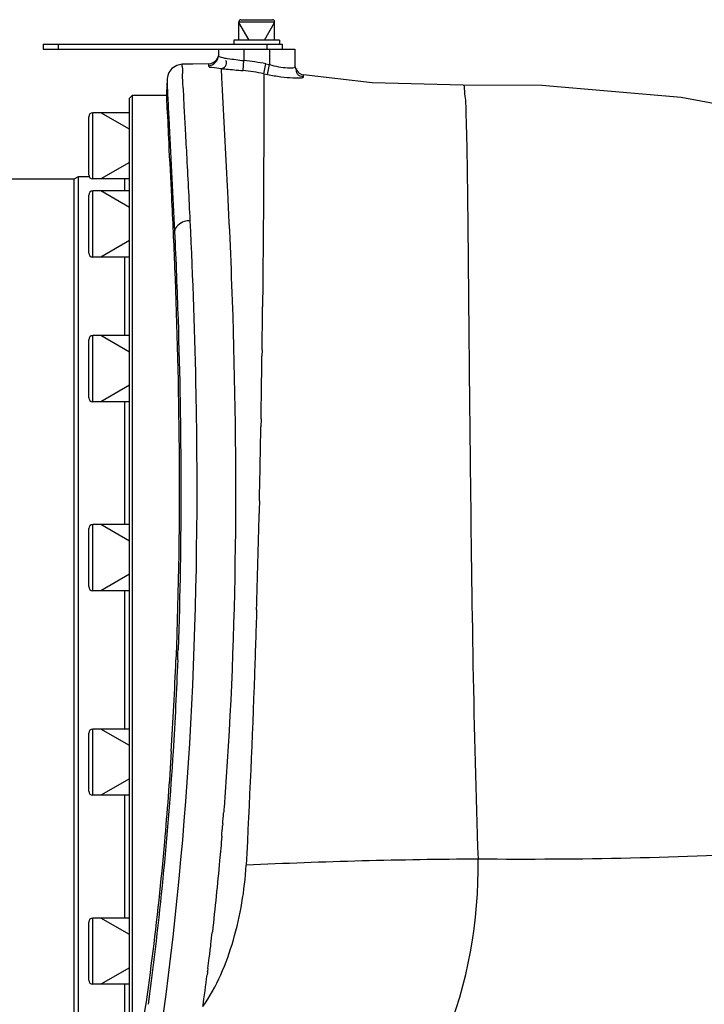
# Model space of a CAD drawing. Header units: millimetres. Extents: x 0 to 11890, y 0 to 8410.
# Tile 8 of 130: x 3309 to 3444, y 4975 to 5168. Entities that reach past the tile are written whole.
import ezdxf

# ---------------------------------------------------------------- set-up
doc = ezdxf.new("R2010")
doc.units = ezdxf.units.MM
doc.header["$LTSCALE"] = 653.95
for name, color, linetype in [('304103000010DXF_CONTINUOUS_LINE', 7, 'CONTINUOUS'), ('304105000161DXF_CONTINUOUS_LINE', 7, 'CONTINUOUS'), ('304301000074DXF_CONTINUOUS_LINE', 7, 'CONTINUOUS'), ('501023000011DXF_CONTINUOUS_LINE', 7, 'CONTINUOUS'), ('501023000020DXF_CONTINUOUS_LINE', 7, 'CONTINUOUS'), ('504001000007DXF_CONTINUOUS_LINE', 7, 'CONTINUOUS')]:
    doc.layers.add(name, color=color, linetype=linetype)

msp = doc.modelspace()

# ---------------------------------------------------------------- linework, layer by layer
at = {"layer": '304103000010DXF_CONTINUOUS_LINE', "color": 7, "linetype": 'Continuous'}
for p, q in [((3348.262, 5162.3), (3348.262, 5161.01)), ((3353.262, 5162.3), (3363.262, 5162.3)), ((3363.262, 5162.3), (3363.262, 5158.838)), ((3347.925, 5160.3), (3347.92, 5160.3)), ((3338.16, 5156.364), (3338.032, 5153.697))]:
    msp.add_line(p, q, dxfattribs=at)
at = {"layer": '304103000010DXF_CONTINUOUS_LINE', "color": 9, "linetype": 'Continuous'}
for p, q in [((3353.262, 5162.3), (3353.262, 5160.059)), ((3358.262, 5162.3), (3358.262, 5159.277)), ((3353.073, 5158.088), (3353.262, 5160.059)), ((3346.288, 5159.418), (3346.291, 5159.018)), ((3357.157, 5157.479), (3357.55, 5159.42)), ((3357.55, 5159.42), (3358.262, 5159.277)), ((3357.877, 5157.335), (3358.262, 5159.277)), ((3357.157, 5157.479), (3357.877, 5157.335)), ((3364.955, 5156.868), (3364.955, 5157.266)), ((3349.966, 5135.395), (3350.02, 5134.319)), ((3356.926, 5112.785), (3356.914, 5111.671)), ((3356.815, 5103.231), (3356.798, 5101.994)), ((3356.613, 5089.679), (3356.586, 5088.094)), ((3349.092, 5010.063), (3349.061, 5009.69)), ((3346.077, 4980.894), (3346.013, 4980.405)), ((3346.062, 4981.263), (3346.034, 4981.041)), ((3346.105, 4981.115), (3346.077, 4980.894)), ((3346.179, 4981.698), (3346.105, 4981.115))]:
    msp.add_line(p, q, dxfattribs=at)
at = {"layer": '304103000010DXF_CONTINUOUS_LINE', "color": 7, "linetype": 'Continuous'}
for points in [[(3341.124, 5159.34), (3340.031, 5159.114), (3339.086, 5158.494), (3338.518, 5157.738), (3338.282, 5157.148), (3338.203, 5156.792), (3338.175, 5156.575), (3338.163, 5156.418), (3338.16, 5156.364)], [(3346.288, 5159.418), (3343.206, 5159.375), (3341.124, 5159.341)], [(3396.357, 5155.221), (3378.445, 5155.697), (3364.955, 5157.266)], [(3464.864, 5148.057), (3439.182, 5152.833), (3411.805, 5155.15), (3396.357, 5155.221)]]:
    msp.add_lwpolyline(points, dxfattribs=at)
for centre, radius, start, end in [((3346.262, 5161.418), 2, 270.74256, 325.9854), ((3365.262, 5159.242), 2, 191.41602, 261.16104), ((2582.272, 5071.922), 758.191, 356.398258, 357.760881)]:
    msp.add_arc(centre, radius, start, end, dxfattribs=at)
at = {"layer": '304103000010DXF_CONTINUOUS_LINE', "color": 9, "linetype": 'Continuous'}
for centre, radius, start, end in [((3349.28, 5118.623), 41.627, 78.54098, 84.51075), ((3349.279, 5118.65), 39.62, 78.53203, 84.50566), ((-424.49, 5151.954), 3781.619, 359.261769, 359.389655), ((24.374, 5146.033), 3332.715, 359.031128, 359.242861), ((397.325, 5139.606), 2959.709, 358.721448, 359.002749), ((674.324, 5133.276), 2682.638, 358.267044, 358.671761), ((2543.33, 5073.121), 797.494, 357.78412, 357.925691), ((2647.805, 5066.456), 703.55, 355.402566, 355.581165), ((2667.782, 5064.845), 683.508, 355.203769, 355.371546), ((3405.386, 3899.364), 1103.809, 90.317647, 92.68501), ((2763.356, 5055.263), 587.448, 353.26677, 353.511444), ((2792.035, 5051.875), 558.57, 352.99712, 353.26695), ((2817.557, 5048.744), 532.857, 352.77171, 352.99674), ((2874.575, 5041.348), 475.361, 351.87686, 352.6342)]:
    msp.add_arc(centre, radius, start, end, dxfattribs=at)
for points in [[(3346.291, 5159.018), (3347.225, 5159.031), (3348.262, 5160.076), (3348.262, 5161.01)], [(3348.782, 5160.719), (3349.194, 5160.599), (3349.619, 5160.53), (3350.044, 5160.472)], [(3350.044, 5160.472), (3351.116, 5160.327), (3352.19, 5160.203), (3353.262, 5160.059)], [(3356.297, 5073.566), (3356.279, 5072.741), (3356.26, 5071.916), (3356.241, 5071.092)], [(3349.345, 5013.306), (3349.318, 5012.954), (3349.291, 5012.602), (3349.264, 5012.25)]]:
    msp.add_open_spline(points, degree=3, dxfattribs=at)
at = {"layer": '304103000010DXF_CONTINUOUS_LINE', "color": 7, "linetype": 'Continuous'}
for points, knots in [([(3348.174, 5160.83), (3348.145, 5160.736), (3348.075, 5160.552), (3347.979, 5160.381), (3347.925, 5160.3)], [0, 0, 0, 0, 0.5027373, 1, 1, 1, 1]), ([(3347.928, 5160.3), (3348, 5160.407), (3348.121, 5160.638), (3348.196, 5160.888), (3348.222, 5161.015)], [0, 0, 0, 0, 0.4975546, 1, 1, 1, 1]), ([(3338.032, 5153.696), (3337.985, 5152.719), (3338.226, 5149.445), (3338.495, 5142.654), (3339.077, 5132.212), (3339.959, 5112.213), (3340.772, 5081.871), (3340.428, 5056.145), (3339.884, 5042.3)], [0, 0, 0, 0, 0.0263398, 0.0881257, 0.183101, 0.3077576, 0.6270223, 1, 1, 1, 1]), ([(3338.965, 5024.292), (3338.591, 5018.364), (3336.985, 4997.156), (3334.4, 4976.009), (3331.745, 4960.91)], [0, 0, 0, 0, 0.27923, 1, 1, 1, 1])]:
    msp.add_open_spline(points, degree=3, knots=knots, dxfattribs=at)
at = {"layer": '304103000010DXF_CONTINUOUS_LINE', "color": 9, "linetype": 'Continuous'}
for points, knots in [([(3348.262, 5161.01), (3348.262, 5160.946), (3348.476, 5160.812), (3348.649, 5160.758), (3348.782, 5160.719)], [0, 0, 0, 0, 0.3177224, 1, 1, 1, 1]), ([(3348.782, 5158.489), (3349.095, 5158.54), (3349.806, 5158.889), (3349.879, 5159.757), (3349.722, 5160.107)], [0, 0, 0, 0, 0.4536739, 1, 1, 1, 1]), ([(3341.124, 5159.34), (3340.956, 5159.337), (3341.295, 5158.267), (3341.024, 5157.149), (3341.326, 5154.444), (3341.43, 5151.088), (3341.703, 5146.668), (3342.107, 5139.091), (3342.431, 5132.953), (3342.637, 5128.588)], [0, 0, 0, 0, 0.0163831, 0.0653621, 0.1464303, 0.2590074, 0.4020194, 0.5742395, 1, 1, 1, 1]), ([(3346.291, 5159.018), (3346.292, 5158.781), (3347.569, 5158.74), (3348.167, 5158.548), (3348.782, 5158.489)], [0, 0, 0, 0, 0.2772395, 1, 1, 1, 1]), ([(3348.782, 5158.489), (3348.807, 5157.504), (3349.172, 5149.803), (3349.627, 5142.109), (3349.966, 5135.395)], [0, 0, 0, 0, 0.1279278, 1, 1, 1, 1]), ([(3348.782, 5158.488), (3349.097, 5158.456), (3350.527, 5158.322), (3351.958, 5158.195), (3353.073, 5158.088)], [0, 0, 0, 0, 0.2204921, 1, 1, 1, 1]), ([(3358.262, 5159.277), (3359.41, 5158.959), (3361.12, 5158.633), (3362.525, 5158.629), (3363.262, 5158.697), (3363.262, 5158.838)], [0, 0, 0, 0, 0.7015804, 0.9172995, 1, 1, 1, 1]), ([(3364.955, 5156.868), (3364.531, 5156.934), (3363.605, 5157.088), (3363.479, 5158.196), (3363.709, 5158.49)], [0, 0, 0, 0, 0.5349924, 1, 1, 1, 1]), ([(3338.16, 5156.364), (3338.152, 5156.186), (3338.18, 5154.631), (3338.26, 5153.081), (3338.329, 5151.707)], [0, 0, 0, 0, 0.1148106, 1, 1, 1, 1]), ([(3357.157, 5157.479), (3357.16, 5155.688), (3357.143, 5140.789), (3357.062, 5125.891), (3356.926, 5112.785)], [0, 0, 0, 0, 0.1202646, 1, 1, 1, 1]), ([(3357.877, 5157.335), (3358.757, 5157.16), (3360.355, 5156.906), (3362.704, 5156.637), (3363.854, 5156.736), (3364.955, 5156.675), (3364.955, 5156.868)], [0, 0, 0, 0, 0.3764217, 0.699437, 0.9187549, 1, 1, 1, 1]), ([(3396.357, 5155.221), (3396.578, 5155.226), (3396.503, 5153.895), (3396.84, 5152.434), (3396.863, 5149.028), (3397.028, 5144.776), (3397.109, 5139.209), (3397.24, 5129.734), (3397.301, 5122.078), (3397.35, 5116.647)], [0, 0, 0, 0, 0.0172438, 0.0669099, 0.1488958, 0.2623237, 0.4059415, 0.578112, 1, 1, 1, 1]), ([(3338.329, 5151.707), (3338.401, 5150.247), (3338.848, 5141.835), (3339.302, 5133.424), (3339.619, 5126.469)], [0, 0, 0, 0, 0.1735971, 1, 1, 1, 1]), ([(3350.02, 5134.319), (3350.427, 5126.155), (3352.147, 5085.848), (3351.777, 5045.389), (3349.345, 5013.306)], [0, 0, 0, 0, 0.2025908, 1, 1, 1, 1]), ([(3342.637, 5128.588), (3343.173, 5117.246), (3345.032, 5065.301), (3342.898, 5013.057), (3337.365, 4972.796)], [0, 0, 0, 0, 0.21839, 1, 1, 1, 1]), ([(3342.637, 5128.588), (3342.266, 5128.591), (3341.002, 5128.46), (3339.711, 5127.38), (3339.619, 5126.47)], [0, 0, 0, 0, 0.2883794, 1, 1, 1, 1]), ([(3339.619, 5126.469), (3339.881, 5120.712), (3340.97, 5093.326), (3341.084, 5065.887), (3340.301, 5044.255)], [0, 0, 0, 0, 0.2102654, 1, 1, 1, 1]), ([(3397.35, 5116.647), (3397.36, 5115.529), (3397.403, 5110.85), (3397.447, 5106.171), (3397.482, 5102.61)], [0, 0, 0, 0, 0.2389528, 1, 1, 1, 1]), ([(3397.482, 5102.61), (3397.559, 5094.846), (3397.919, 5061.692), (3398.34, 5028.532), (3399.266, 5003.156)], [0, 0, 0, 0, 0.2341689, 1, 1, 1, 1]), ([(3355.735, 5052.149), (3355.606, 5047.901), (3355.056, 5031.166), (3354.343, 5014.437), (3353.678, 5001.962)], [0, 0, 0, 0, 0.253858, 1, 1, 1, 1]), ([(3340.227, 5042.286), (3339.995, 5036.283), (3338.87, 5013.67), (3336.643, 4991.112), (3334.402, 4974.631)], [0, 0, 0, 0, 0.2653616, 1, 1, 1, 1]), ([(3348.897, 5007.695), (3348.762, 5006.088), (3348.212, 4999.81), (3347.572, 4993.539), (3347.042, 4988.878)], [0, 0, 0, 0, 0.2557919, 1, 1, 1, 1]), ([(3478.838, 5005.641), (3472.275, 5005.204), (3445.784, 5003.601), (3419.228, 5002.947), (3399.266, 5003.156)], [0, 0, 0, 0, 0.2478481, 1, 1, 1, 1]), ([(3370.418, 4938.46), (3380.097, 4945.764), (3395.267, 4966.355), (3399.467, 4991.014), (3399.266, 5003.156)], [0, 0, 0, 0, 0.4996353, 1, 1, 1, 1]), ([(3345.167, 4974.179), (3347.954, 4978.087), (3351.749, 4987.32), (3353.413, 4997), (3353.678, 5001.962)], [0, 0, 0, 0, 0.4913571, 1, 1, 1, 1])]:
    msp.add_open_spline(points, degree=3, knots=knots, dxfattribs=at)
at = {"layer": '304105000161DXF_CONTINUOUS_LINE', "color": 7, "linetype": 'Continuous'}
for p, q in [((3313.762, 5163.3), (3313.762, 5162.3)), ((3313.762, 5163.3), (3360.762, 5163.3)), ((3313.762, 5162.3), (3357.762, 5162.3)), ((3360.762, 5163.3), (3360.762, 5162.3))]:
    msp.add_line(p, q, dxfattribs=at)
at = {"layer": '304105000161DXF_CONTINUOUS_LINE', "color": 9, "linetype": 'Continuous'}
for p, q in [((3316.762, 5163.3), (3316.762, 5162.3)), ((3357.762, 5163.3), (3357.762, 5162.3))]:
    msp.add_line(p, q, dxfattribs=at)
at = {"layer": '304301000074DXF_CONTINUOUS_LINE', "color": 7, "linetype": 'Continuous'}
for p, q in [((3330.762, 5152.7), (3331.362, 5153.3)), ((3330.762, 4955.694), (3330.762, 5152.699)), ((3331.362, 4958.919), (3331.362, 5153.3)), ((3331.362, 5153.3), (3338.037, 5153.3)), ((3298.762, 5136.8), (3319.896, 5136.8)), ((3319.896, 5136.8), (3320.762, 5137.3)), ((3319.896, 4947.8), (3319.896, 5136.8)), ((3320.762, 4947.3), (3320.762, 5137.3)), ((3320.762, 5137.3), (3322.839, 5137.3))]:
    msp.add_line(p, q, dxfattribs=at)
at = {"layer": '304301000074DXF_CONTINUOUS_LINE', "color": 9, "linetype": 'Continuous'}
for p, q in [((3329.762, 5136.82), (3329.762, 5134.441)), ((3329.762, 5121.441), (3329.762, 5106.023)), ((3329.762, 5093.023), (3329.762, 5068.894)), ((3329.762, 5055.894), (3329.762, 5028.705)), ((3329.762, 5015.705), (3329.762, 4991.576)), ((3329.762, 4978.576), (3329.762, 4963.158))]:
    msp.add_line(p, q, dxfattribs=at)
at = {"layer": '501023000011DXF_CONTINUOUS_LINE', "color": 7, "linetype": 'Continuous'}
for p, q in [((3322.762, 5137.62), (3322.762, 5149.02)), ((3330.762, 5149.82), (3323.562, 5149.82)), ((3330.762, 5136.82), (3323.562, 5136.82)), ((3322.762, 5122.241), (3322.762, 5133.641)), ((3330.762, 5134.441), (3323.562, 5134.441)), ((3330.762, 5121.441), (3323.562, 5121.441)), ((3330.762, 5106.023), (3323.562, 5106.023)), ((3322.762, 5093.823), (3322.762, 5105.223)), ((3330.762, 5093.023), (3323.562, 5093.023)), ((3330.762, 5068.894), (3323.562, 5068.894)), ((3322.762, 5056.694), (3322.762, 5068.094)), ((3330.762, 5055.894), (3323.562, 5055.894)), ((3330.762, 5028.705), (3323.562, 5028.705)), ((3322.762, 5016.505), (3322.762, 5027.905)), ((3330.762, 5015.705), (3323.562, 5015.705)), ((3330.762, 4991.576), (3323.562, 4991.576)), ((3322.762, 4979.376), (3322.762, 4990.776)), ((3330.762, 4978.576), (3323.562, 4978.576))]:
    msp.add_line(p, q, dxfattribs=at)
at = {"layer": '501023000011DXF_CONTINUOUS_LINE', "color": 9, "linetype": 'Continuous'}
for p, q in [((3323.562, 5136.82), (3323.562, 5149.82)), ((3323.562, 5121.441), (3323.562, 5134.441)), ((3323.562, 5093.023), (3323.562, 5106.023)), ((3323.562, 5055.894), (3323.562, 5068.894)), ((3323.562, 5015.705), (3323.562, 5028.705)), ((3323.562, 4978.576), (3323.562, 4991.576))]:
    msp.add_line(p, q, dxfattribs=at)
at = {"layer": '501023000011DXF_CONTINUOUS_LINE', "color": 2, "linetype": 'Continuous'}
for p, q in [((3330.762, 5146.57), (3325.133, 5149.82)), ((3330.762, 5140.07), (3325.133, 5136.82)), ((3330.762, 5131.191), (3325.133, 5134.441)), ((3330.762, 5124.691), (3325.133, 5121.441)), ((3330.762, 5102.773), (3325.133, 5106.023)), ((3330.762, 5096.273), (3325.133, 5093.023)), ((3330.762, 5065.644), (3325.133, 5068.894)), ((3330.762, 5059.144), (3325.133, 5055.894)), ((3330.762, 5025.455), (3325.133, 5028.705)), ((3330.762, 5018.955), (3325.133, 5015.705)), ((3330.762, 4988.326), (3325.133, 4991.576)), ((3330.762, 4981.826), (3325.133, 4978.576))]:
    msp.add_line(p, q, dxfattribs=at)
at = {"layer": '501023000011DXF_CONTINUOUS_LINE', "color": 7, "linetype": 'Continuous'}
for centre, start, end in [((3323.562, 5149.02), 90, 180), ((3323.562, 5137.62), 180, 270), ((3323.562, 5133.641), 90, 180), ((3323.562, 5122.241), 180, 270), ((3323.562, 5105.223), 90, 180), ((3323.562, 5093.823), 180, 270), ((3323.562, 5068.094), 90, 180), ((3323.562, 5056.694), 180, 270), ((3323.562, 5027.905), 90, 180), ((3323.562, 5016.505), 180, 270), ((3323.562, 4990.776), 90, 180), ((3323.562, 4979.376), 180, 270)]:
    msp.add_arc(centre, 0.8, start, end, dxfattribs=at)
at = {"layer": '501023000020DXF_CONTINUOUS_LINE', "color": 7, "linetype": 'Continuous'}
for p, q in [((3352.262, 5164.1), (3352.262, 5167.7)), ((3352.662, 5168.1), (3358.862, 5168.1)), ((3359.262, 5164.1), (3359.262, 5167.7))]:
    msp.add_line(p, q, dxfattribs=at)
at = {"layer": '501023000020DXF_CONTINUOUS_LINE', "color": 9, "linetype": 'Continuous'}
msp.add_line((3352.262, 5167.7), (3359.262, 5167.7), dxfattribs=at)
at = {"layer": '501023000020DXF_CONTINUOUS_LINE', "color": 2, "linetype": 'Continuous'}
for p, q in [((3354.262, 5164.1), (3352.262, 5167.564)), ((3357.262, 5164.1), (3359.262, 5167.564))]:
    msp.add_line(p, q, dxfattribs=at)
at = {"layer": '501023000020DXF_CONTINUOUS_LINE', "color": 7, "linetype": 'Continuous'}
for centre, start, end in [((3352.662, 5167.7), 90, 180), ((3358.862, 5167.7), 0, 90)]:
    msp.add_arc(centre, 0.4, start, end, dxfattribs=at)
at = {"layer": '504001000007DXF_CONTINUOUS_LINE', "color": 7, "linetype": 'Continuous'}
for p, q in [((3351.262, 5164.1), (3351.262, 5163.3)), ((3360.262, 5164.1), (3351.262, 5164.1)), ((3360.262, 5164.1), (3360.262, 5163.3))]:
    msp.add_line(p, q, dxfattribs=at)

doc.saveas('drawing.dxf')
